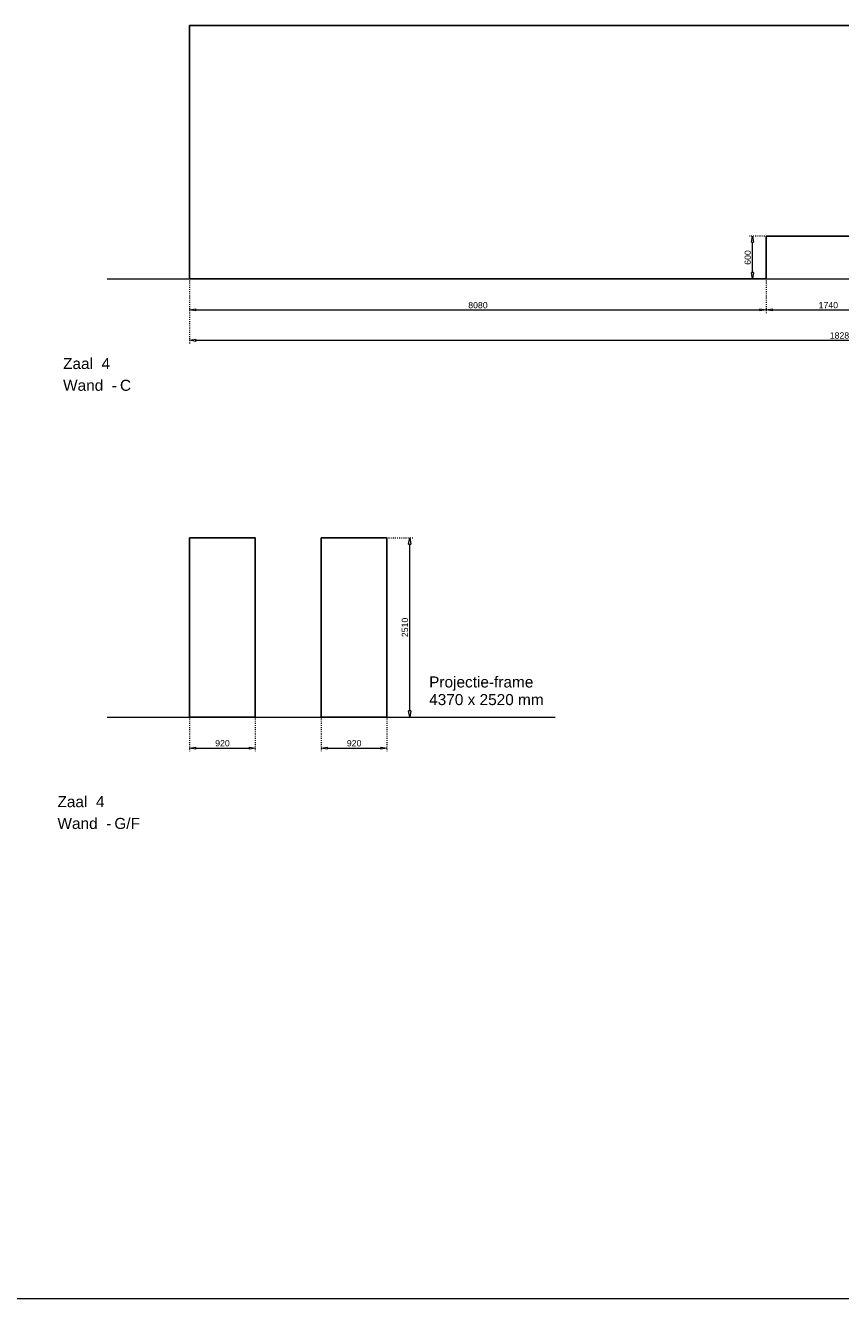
# Model space of a CAD drawing. Header units: millimetres. Extents: x 91086 to 300562, y -68316 to 28747.
# Tile 26 of 61: x 173748 to 185170, y -63265 to -45435. Entities that reach past the tile are written whole.
import ezdxf

# ---------------------------------------------------------------- set-up
doc = ezdxf.new("R2010")
doc.units = ezdxf.units.MM
doc.linetypes.add('ACAD_ISO03W100', pattern=[30, 12, -18])
doc.layers.get('Defpoints').update_dxf_attribs({"lineweight": 0})
for name, color, linetype, lineweight in [('25-Staal-B', 150, 'Continuous', 25), ('^ 0-Staal-txt', 7, 'Continuous', 0), ('Layer1', 252, 'Continuous', 0)]:
    doc.layers.add(name, color=color, linetype=linetype, lineweight=lineweight)
doc.layers.add('DIM-DIM', color=7, linetype='Continuous')
doc.styles.add('Arial', font='arial.ttf')
doc.dimstyles.new('dim-11', dxfattribs={"dimscale": 35, "dimtxt": 2.5, "dimasz": 2.5, "dimexe": 1.25, "dimexo": 0.625, "dimtad": 1, "dimdec": 0, "dimtxsty": 'Arial', "dimblk": 'CLOSEDBLANK', "dimcen": 3, "dimclrd": 252, "dimclre": 252, "dimclrt": 7, "dimadec": 0, "dimazin": 0, "dimtfac": 1, "dimtdec": 0, "dimtmove": 0, "dimatfit": 3, "dimldrblk": 'CLOSEDBLANK', "dimfxl": 1, "dimlwd": 0, "dimlwe": 0, "dimarcsym": 0})

# ---------------------------------------------------------------- blocks, each defined once
blk = doc.blocks.new('_ClosedBlank')
at = {"color": 0, "linetype": 'ByBlock', "lineweight": -2}
for p, q in [((-1, 0.17), (0, 0)), ((-1, 0.17), (-1, -0.17)), ((0, 0), (-1, -0.17))]:
    blk.add_line(p, q, dxfattribs=at)
blk = doc.blocks.new('*D317')
at = {"layer": 'Defpoints', "color": 0, "transparency": 16777216}
for p in [(176049, -48985), (184129, -48985), (184129, -49419)]:
    blk.add_point(p, dxfattribs=at)
at = {"layer": 'DIM-DIM', "color": 252, "linetype": 'ACAD_ISO03W100', "lineweight": 0, "transparency": 16777216}
for p, q in [((176049, -49007), (176049, -49463)), ((184129, -49007), (184129, -49463))]:
    blk.add_line(p, q, dxfattribs=at)
at = {"layer": 'DIM-DIM', "color": 252, "lineweight": 0, "transparency": 16777216}
blk.add_line((176136, -49419), (184041, -49419), dxfattribs=at)
at = {"layer": 'DIM-DIM', "color": 252, "lineweight": 0, "transparency": 16777216, "xscale": 87.5, "yscale": 87.5, "zscale": 87.5, "rotation": 180}
blk.add_blockref('_ClosedBlank', (176049, -49419), dxfattribs=at)
at = {"layer": 'DIM-DIM', "color": 252, "lineweight": 0, "transparency": 16777216, "xscale": 87.5, "yscale": 87.5, "zscale": 87.5}
blk.add_blockref('_ClosedBlank', (184129, -49419), dxfattribs=at)
at = {"layer": 'DIM-DIM', "color": 7, "transparency": 16777216, "insert": (180089, -49353), "char_height": 87.5, "attachment_point": 5, "style": 'Arial'}
blk.add_mtext('8080', dxfattribs=at)
blk = doc.blocks.new('*D318')
at = {"layer": 'Defpoints', "color": 0, "transparency": 16777216}
for p in [(184129, -48985), (185869, -48985), (185869, -49419)]:
    blk.add_point(p, dxfattribs=at)
at = {"layer": 'DIM-DIM', "color": 252, "linetype": 'ACAD_ISO03W100', "lineweight": 0, "transparency": 16777216}
for p, q in [((184129, -49007), (184129, -49463)), ((185869, -49007), (185869, -49463))]:
    blk.add_line(p, q, dxfattribs=at)
at = {"layer": 'DIM-DIM', "color": 252, "lineweight": 0, "transparency": 16777216}
blk.add_line((184216, -49419), (185781, -49419), dxfattribs=at)
at = {"layer": 'DIM-DIM', "color": 252, "lineweight": 0, "transparency": 16777216, "xscale": 87.5, "yscale": 87.5, "zscale": 87.5, "rotation": 180}
blk.add_blockref('_ClosedBlank', (184129, -49419), dxfattribs=at)
at = {"layer": 'DIM-DIM', "color": 252, "lineweight": 0, "transparency": 16777216, "xscale": 87.5, "yscale": 87.5, "zscale": 87.5}
blk.add_blockref('_ClosedBlank', (185869, -49419), dxfattribs=at)
at = {"layer": 'DIM-DIM', "color": 7, "transparency": 16777216, "insert": (184999, -49353), "char_height": 87.5, "attachment_point": 5, "style": 'Arial'}
blk.add_mtext('1740', dxfattribs=at)
blk = doc.blocks.new('*D319')
at = {"layer": 'Defpoints', "color": 0, "transparency": 16777216}
for p in [(176049, -48985), (194329, -48985), (194329, -49845)]:
    blk.add_point(p, dxfattribs=at)
at = {"layer": 'DIM-DIM', "color": 252, "linetype": 'ACAD_ISO03W100', "lineweight": 0, "transparency": 16777216}
for p, q in [((176049, -49007), (176049, -49889)), ((194329, -49007), (194329, -49889))]:
    blk.add_line(p, q, dxfattribs=at)
at = {"layer": 'DIM-DIM', "color": 252, "lineweight": 0, "transparency": 16777216}
blk.add_line((176136, -49845), (194241, -49845), dxfattribs=at)
at = {"layer": 'DIM-DIM', "color": 252, "lineweight": 0, "transparency": 16777216, "xscale": 87.5, "yscale": 87.5, "zscale": 87.5, "rotation": 180}
blk.add_blockref('_ClosedBlank', (176049, -49845), dxfattribs=at)
at = {"layer": 'DIM-DIM', "color": 252, "lineweight": 0, "transparency": 16777216, "xscale": 87.5, "yscale": 87.5, "zscale": 87.5}
blk.add_blockref('_ClosedBlank', (194329, -49845), dxfattribs=at)
at = {"layer": 'DIM-DIM', "color": 7, "transparency": 16777216, "insert": (185189, -49778), "char_height": 87.5, "attachment_point": 5, "style": 'Arial'}
blk.add_mtext('18280', dxfattribs=at)
blk = doc.blocks.new('*D320')
at = {"layer": 'Defpoints', "color": 0, "transparency": 16777216}
for p in [(185869, -48985), (191099, -48985), (191099, -49419)]:
    blk.add_point(p, dxfattribs=at)
at = {"layer": 'DIM-DIM', "color": 252, "linetype": 'ACAD_ISO03W100', "lineweight": 0, "transparency": 16777216}
for p, q in [((185869, -49007), (185869, -49463)), ((191099, -49007), (191099, -49463))]:
    blk.add_line(p, q, dxfattribs=at)
at = {"layer": 'DIM-DIM', "color": 252, "lineweight": 0, "transparency": 16777216}
blk.add_line((185956, -49419), (191011, -49419), dxfattribs=at)
at = {"layer": 'DIM-DIM', "color": 252, "lineweight": 0, "transparency": 16777216, "xscale": 87.5, "yscale": 87.5, "zscale": 87.5, "rotation": 180}
blk.add_blockref('_ClosedBlank', (185869, -49419), dxfattribs=at)
at = {"layer": 'DIM-DIM', "color": 252, "lineweight": 0, "transparency": 16777216, "xscale": 87.5, "yscale": 87.5, "zscale": 87.5}
blk.add_blockref('_ClosedBlank', (191099, -49419), dxfattribs=at)
at = {"layer": 'DIM-DIM', "color": 7, "transparency": 16777216, "insert": (188484, -49353), "char_height": 87.5, "attachment_point": 5, "style": 'Arial'}
blk.add_mtext('5230', dxfattribs=at)
blk = doc.blocks.new('*D321')
at = {"layer": 'Defpoints', "color": 0, "transparency": 16777216}
for p in [(191099, -48985), (192839, -48985), (192839, -49419)]:
    blk.add_point(p, dxfattribs=at)
at = {"layer": 'DIM-DIM', "color": 252, "linetype": 'ACAD_ISO03W100', "lineweight": 0, "transparency": 16777216}
for p, q in [((191099, -49007), (191099, -49463)), ((192839, -49007), (192839, -49463))]:
    blk.add_line(p, q, dxfattribs=at)
at = {"layer": 'DIM-DIM', "color": 252, "lineweight": 0, "transparency": 16777216}
blk.add_line((191186, -49419), (192751, -49419), dxfattribs=at)
at = {"layer": 'DIM-DIM', "color": 252, "lineweight": 0, "transparency": 16777216, "xscale": 87.5, "yscale": 87.5, "zscale": 87.5, "rotation": 180}
blk.add_blockref('_ClosedBlank', (191099, -49419), dxfattribs=at)
at = {"layer": 'DIM-DIM', "color": 252, "lineweight": 0, "transparency": 16777216, "xscale": 87.5, "yscale": 87.5, "zscale": 87.5}
blk.add_blockref('_ClosedBlank', (192839, -49419), dxfattribs=at)
at = {"layer": 'DIM-DIM', "color": 7, "transparency": 16777216, "insert": (191969, -49353), "char_height": 87.5, "attachment_point": 5, "style": 'Arial'}
blk.add_mtext('1740', dxfattribs=at)
blk = doc.blocks.new('*D322')
at = {"layer": 'Defpoints', "color": 0, "transparency": 16777216}
for p in [(192839, -48985), (194329, -48985), (194329, -49419)]:
    blk.add_point(p, dxfattribs=at)
at = {"layer": 'DIM-DIM', "color": 252, "linetype": 'ACAD_ISO03W100', "lineweight": 0, "transparency": 16777216}
for p, q in [((192839, -49007), (192839, -49463)), ((194329, -49007), (194329, -49463))]:
    blk.add_line(p, q, dxfattribs=at)
at = {"layer": 'DIM-DIM', "color": 252, "lineweight": 0, "transparency": 16777216}
blk.add_line((192926, -49419), (194241, -49419), dxfattribs=at)
at = {"layer": 'DIM-DIM', "color": 252, "lineweight": 0, "transparency": 16777216, "xscale": 87.5, "yscale": 87.5, "zscale": 87.5, "rotation": 180}
blk.add_blockref('_ClosedBlank', (192839, -49419), dxfattribs=at)
at = {"layer": 'DIM-DIM', "color": 252, "lineweight": 0, "transparency": 16777216, "xscale": 87.5, "yscale": 87.5, "zscale": 87.5}
blk.add_blockref('_ClosedBlank', (194329, -49419), dxfattribs=at)
at = {"layer": 'DIM-DIM', "color": 7, "transparency": 16777216, "insert": (193584, -49353), "char_height": 87.5, "attachment_point": 5, "style": 'Arial'}
blk.add_mtext('1490', dxfattribs=at)
blk = doc.blocks.new('*D323')
at = {"layer": 'Defpoints', "color": 0, "transparency": 16777216}
for p in [(194384, -45435), (194807, -45435), (194384, -48985)]:
    blk.add_point(p, dxfattribs=at)
at = {"layer": 'DIM-DIM', "color": 252, "linetype": 'ACAD_ISO03W100', "lineweight": 0, "transparency": 16777216}
for p, q in [((194406, -45435), (194851, -45435)), ((194406, -48985), (194851, -48985))]:
    blk.add_line(p, q, dxfattribs=at)
at = {"layer": 'DIM-DIM', "color": 252, "lineweight": 0, "transparency": 16777216}
blk.add_line((194807, -48898), (194807, -45523), dxfattribs=at)
at = {"layer": 'DIM-DIM', "color": 252, "lineweight": 0, "transparency": 16777216, "xscale": 87.5, "yscale": 87.5, "zscale": 87.5}
for p, rotation in [((194807, -45435), 90), ((194807, -48985), 270)]:
    blk.add_blockref('_ClosedBlank', p, dxfattribs=dict(at, rotation=rotation))
at = {"layer": 'DIM-DIM', "color": 7, "transparency": 16777216, "insert": (194741, -47210), "char_height": 87.5, "attachment_point": 5, "rotation": 90, "style": 'Arial'}
blk.add_mtext('3550', dxfattribs=at)
blk = doc.blocks.new('*D446')
at = {"layer": 'Defpoints', "color": 0, "transparency": 16777216}
for p in [(190861, -48385), (191099, -48385), (191099, -48985)]:
    blk.add_point(p, dxfattribs=at)
at = {"layer": 'DIM-DIM', "color": 252, "linetype": 'ACAD_ISO03W100', "lineweight": 0, "transparency": 16777216}
for p, q in [((191077, -48385), (190817, -48385)), ((191077, -48985), (190817, -48985))]:
    blk.add_line(p, q, dxfattribs=at)
at = {"layer": 'DIM-DIM', "color": 252, "lineweight": 0, "transparency": 16777216}
blk.add_line((190861, -48898), (190861, -48473), dxfattribs=at)
at = {"layer": 'DIM-DIM', "color": 252, "lineweight": 0, "transparency": 16777216, "xscale": 87.5, "yscale": 87.5, "zscale": 87.5}
for p, rotation in [((190861, -48385), 90), ((190861, -48985), 270)]:
    blk.add_blockref('_ClosedBlank', p, dxfattribs=dict(at, rotation=rotation))
at = {"layer": 'DIM-DIM', "color": 7, "transparency": 16777216, "insert": (190794, -48685), "char_height": 87.5, "attachment_point": 5, "rotation": 90, "style": 'Arial'}
blk.add_mtext('600', dxfattribs=at)
blk = doc.blocks.new('*D447')
at = {"layer": 'Defpoints', "color": 0, "transparency": 16777216}
for p in [(183937, -48385), (184129, -48385), (184129, -48985)]:
    blk.add_point(p, dxfattribs=at)
at = {"layer": 'DIM-DIM', "color": 252, "linetype": 'ACAD_ISO03W100', "lineweight": 0, "transparency": 16777216}
for p, q in [((184107, -48385), (183893, -48385)), ((184107, -48985), (183893, -48985))]:
    blk.add_line(p, q, dxfattribs=at)
at = {"layer": 'DIM-DIM', "color": 252, "lineweight": 0, "transparency": 16777216}
blk.add_line((183937, -48898), (183937, -48473), dxfattribs=at)
at = {"layer": 'DIM-DIM', "color": 252, "lineweight": 0, "transparency": 16777216, "xscale": 87.5, "yscale": 87.5, "zscale": 87.5}
for p, rotation in [((183937, -48385), 90), ((183937, -48985), 270)]:
    blk.add_blockref('_ClosedBlank', p, dxfattribs=dict(at, rotation=rotation))
at = {"layer": 'DIM-DIM', "color": 7, "transparency": 16777216, "insert": (183870, -48685), "char_height": 87.5, "attachment_point": 5, "rotation": 90, "style": 'Arial'}
blk.add_mtext('600', dxfattribs=at)
blk = doc.blocks.new('*D324')
at = {"layer": 'Defpoints', "color": 0, "transparency": 16777216}
for p in [(176049, -55121), (176969, -55121), (176969, -55556)]:
    blk.add_point(p, dxfattribs=at)
at = {"layer": 'DIM-DIM', "color": 252, "linetype": 'ACAD_ISO03W100', "lineweight": 0, "transparency": 16777216}
for p, q in [((176049, -55143), (176049, -55599)), ((176969, -55143), (176969, -55599))]:
    blk.add_line(p, q, dxfattribs=at)
at = {"layer": 'DIM-DIM', "color": 252, "lineweight": 0, "transparency": 16777216}
blk.add_line((176136, -55556), (176881, -55556), dxfattribs=at)
at = {"layer": 'DIM-DIM', "color": 252, "lineweight": 0, "transparency": 16777216, "xscale": 87.5, "yscale": 87.5, "zscale": 87.5, "rotation": 180}
blk.add_blockref('_ClosedBlank', (176049, -55556), dxfattribs=at)
at = {"layer": 'DIM-DIM', "color": 252, "lineweight": 0, "transparency": 16777216, "xscale": 87.5, "yscale": 87.5, "zscale": 87.5}
blk.add_blockref('_ClosedBlank', (176969, -55556), dxfattribs=at)
at = {"layer": 'DIM-DIM', "color": 7, "transparency": 16777216, "insert": (176509, -55489), "char_height": 87.5, "attachment_point": 5, "style": 'Arial'}
blk.add_mtext('920', dxfattribs=at)
blk = doc.blocks.new('*D325')
at = {"layer": 'Defpoints', "color": 0, "transparency": 16777216}
for p in [(177894, -55121), (178814, -55121), (178814, -55556)]:
    blk.add_point(p, dxfattribs=at)
at = {"layer": 'DIM-DIM', "color": 252, "linetype": 'ACAD_ISO03W100', "lineweight": 0, "transparency": 16777216}
for p, q in [((177894, -55143), (177894, -55599)), ((178814, -55143), (178814, -55599))]:
    blk.add_line(p, q, dxfattribs=at)
at = {"layer": 'DIM-DIM', "color": 252, "lineweight": 0, "transparency": 16777216}
blk.add_line((177982, -55556), (178727, -55556), dxfattribs=at)
at = {"layer": 'DIM-DIM', "color": 252, "lineweight": 0, "transparency": 16777216, "xscale": 87.5, "yscale": 87.5, "zscale": 87.5, "rotation": 180}
blk.add_blockref('_ClosedBlank', (177894, -55556), dxfattribs=at)
at = {"layer": 'DIM-DIM', "color": 252, "lineweight": 0, "transparency": 16777216, "xscale": 87.5, "yscale": 87.5, "zscale": 87.5}
blk.add_blockref('_ClosedBlank', (178814, -55556), dxfattribs=at)
at = {"layer": 'DIM-DIM', "color": 7, "transparency": 16777216, "insert": (178354, -55489), "char_height": 87.5, "attachment_point": 5, "style": 'Arial'}
blk.add_mtext('920', dxfattribs=at)
blk = doc.blocks.new('*D448')
at = {"layer": 'Defpoints', "color": 0, "transparency": 16777216}
for p in [(178814, -52611), (179133, -52611), (178814, -55121)]:
    blk.add_point(p, dxfattribs=at)
at = {"layer": 'DIM-DIM', "color": 252, "linetype": 'ACAD_ISO03W100', "lineweight": 0, "transparency": 16777216}
for p, q in [((178836, -52611), (179177, -52611)), ((178836, -55121), (179177, -55121))]:
    blk.add_line(p, q, dxfattribs=at)
at = {"layer": 'DIM-DIM', "color": 252, "lineweight": 0, "transparency": 16777216}
blk.add_line((179133, -55034), (179133, -52699), dxfattribs=at)
at = {"layer": 'DIM-DIM', "color": 252, "lineweight": 0, "transparency": 16777216, "xscale": 87.5, "yscale": 87.5, "zscale": 87.5}
for p, rotation in [((179133, -52611), 90), ((179133, -55121), 270)]:
    blk.add_blockref('_ClosedBlank', p, dxfattribs=dict(at, rotation=rotation))
at = {"layer": 'DIM-DIM', "color": 7, "transparency": 16777216, "insert": (179066, -53866), "char_height": 87.5, "attachment_point": 5, "rotation": 90, "style": 'Arial'}
blk.add_mtext('2510', dxfattribs=at)
blk = doc.blocks.new('4c')
at = {"layer": '25-Staal-B'}
blk.add_lwpolyline([(176048.7, -48985.3), (184128.7, -48985.3), (184128.7, -48385.3), (185868.7, -48385.3), (185868.7, -48985.3), (191098.7, -48985.3), (191098.7, -48385.3), (192838.7, -48385.3), (192838.7, -48985.3), (194328.7, -48985.3), (194328.7, -45435.3), (176048.7, -45435.3)], close=True, dxfattribs=at)
at = {"layer": '^ 0-Staal-txt', "lineweight": 0, "style": 'Arial'}
for s, height, p in [('Zaal  4', 154.21, (174275.5, -50247.3)), ('Wand  - ', 154.21, (174275.5, -50552.1)), ('C', 154.2, (175072.6, -50552.1))]:
    blk.add_text(s, height=height, dxfattribs=at).set_placement(p)
at = {"layer": 'DIM-DIM'}
for base, p1, p2, picture, middle in [((194807.3, -45435.3), (194383.7, -48985.3), (194383.7, -45435.3), '*D323', (194740.8, -47210.3)), ((183936.6, -48385.3), (184128.7, -48985.3), (184128.7, -48385.3), '*D447', (183870.1, -48685.3)), ((190860.8, -48385.3), (191098.7, -48985.3), (191098.7, -48385.3), '*D446', (190794.3, -48685.3))]:
    dim = blk.add_linear_dim(base=base, p1=p1, p2=p2, angle=90, dimstyle='dim-11', dxfattribs=at)
    dim.commit()
    dim.dimension.update_dxf_attribs({"geometry": picture, "text_midpoint": middle})
for base, p1, p2, picture, middle in [((184128.7, -49419.5), (176048.7, -48985.3), (184128.7, -48985.3), '*D317', (180088.7, -49352.9)), ((194328.7, -49845), (176048.7, -48985.3), (194328.7, -48985.3), '*D319', (185188.7, -49778.5)), ((185868.7, -49419.5), (184128.7, -48985.3), (185868.7, -48985.3), '*D318', (184998.7, -49352.9)), ((191098.7, -49419.5), (185868.7, -48985.3), (191098.7, -48985.3), '*D320', (188483.7, -49352.9)), ((192838.7, -49419.5), (191098.7, -48985.3), (192838.7, -48985.3), '*D321', (191968.7, -49352.9)), ((194328.7, -49419.5), (192838.7, -48985.3), (194328.7, -48985.3), '*D322', (193583.7, -49352.9))]:
    dim = blk.add_linear_dim(base=base, p1=p1, p2=p2, dimstyle='dim-11', dxfattribs=at)
    dim.commit()
    dim.dimension.update_dxf_attribs({"geometry": picture, "text_midpoint": middle})
blk = doc.blocks.new('4g')
at = {"layer": '25-Staal-B'}
for points in [[(176048.7, -55121.5), (176968.7, -55121.5), (176968.7, -52611.5), (176048.7, -52611.5)], [(177894.2, -55121.5), (178814.2, -55121.5), (178814.2, -52611.5), (177894.2, -52611.5)]]:
    blk.add_lwpolyline(points, close=True, dxfattribs=at)
at = {"layer": '^ 0-Staal-txt', "lineweight": 0, "style": 'Arial'}
for s, height, p in [('Projectie-frame', 154.208, (179405.3, -54707.3)), ('4370 x 2520 mm', 154.208, (179405.3, -54953.8)), ('Zaal  4', 154.21, (174196.7, -56383.5)), ('Wand  - ', 154.21, (174196.7, -56688.3)), ('G/F', 154.21, (174993.8, -56688.3))]:
    blk.add_text(s, height=height, dxfattribs=at).set_placement(p)
at = {"layer": 'DIM-DIM'}
dim = blk.add_linear_dim(base=(179132.8, -52611.5), p1=(178814.2, -55121.5), p2=(178814.2, -52611.5), angle=90, dimstyle='dim-11', dxfattribs=at)
dim.commit()
dim.dimension.update_dxf_attribs({"geometry": '*D448', "text_midpoint": (179066.2, -53866.5)})
for base, p1, p2, picture, middle in [((176968.7, -55555.7), (176048.7, -55121.5), (176968.7, -55121.5), '*D324', (176508.7, -55489.1)), ((178814.2, -55555.7), (177894.2, -55121.5), (178814.2, -55121.5), '*D325', (178354.2, -55489.1))]:
    dim = blk.add_linear_dim(base=base, p1=p1, p2=p2, dimstyle='dim-11', dxfattribs=at)
    dim.commit()
    dim.dimension.update_dxf_attribs({"geometry": picture, "text_midpoint": middle})

msp = doc.modelspace()

# ---------------------------------------------------------------- linework, layer by layer
at = {"layer": '^ 0-Staal-txt', "lineweight": 0}
for points in [[(174892.3, -48985.3), (195797.6, -48985.3)], [(174892.3, -55121.5), (181172.1, -55121.5)]]:
    msp.add_lwpolyline(points, dxfattribs=at)
at = {"layer": 'Layer1'}
msp.add_lwpolyline([(91085.6, -63265.4), (300561.9, -63265.4)], dxfattribs=at)

# ---------------------------------------------------------------- block references
at = {"layer": 'DIM-DIM'}
for name in ['4c', '4g']:
    msp.add_blockref(name, (0, 0), dxfattribs=at)

doc.saveas('drawing.dxf')
